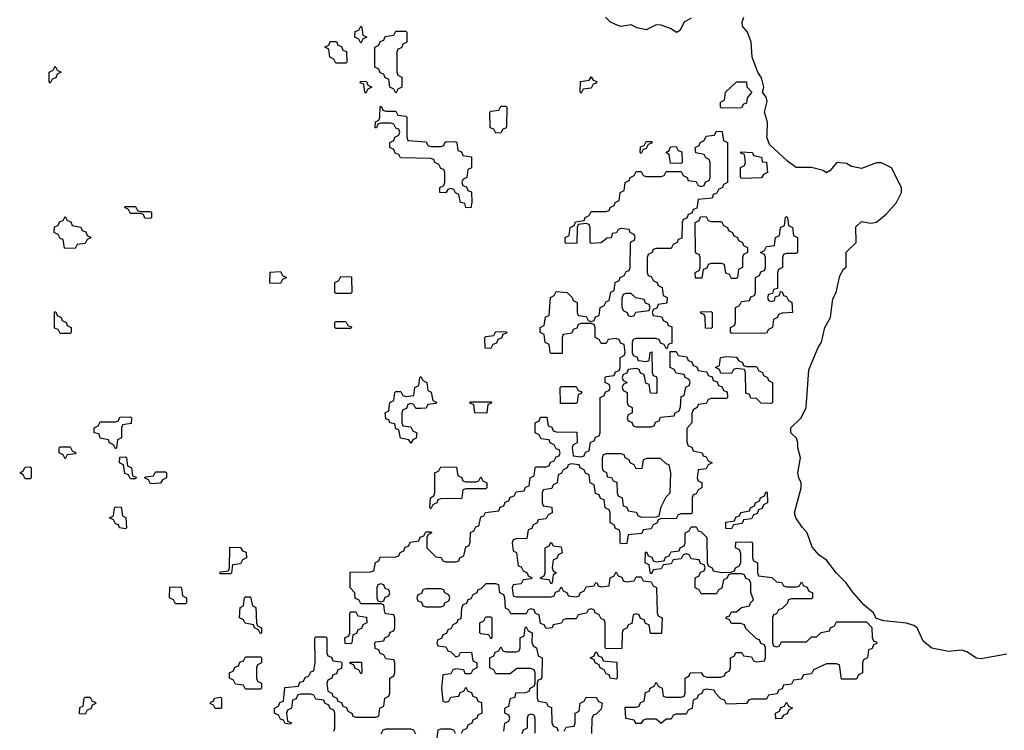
# Model space of a CAD drawing. Header units: inches. Extents: x 2777885 to 2884230, y 684484 to 829189.
# Tile 213 of 239: x 2864088 to 2868020, y 797621 to 800460. Entities that reach past the tile are written whole.
import ezdxf

# ---------------------------------------------------------------- set-up
doc = ezdxf.new("R2010")
doc.units = ezdxf.units.IN
doc.header["$MEASUREMENT"] = 0
doc.layers.add('C8769', color=7, linetype='Continuous')
doc.layers.add('C8860', color=7, linetype='Continuous')

msp = doc.modelspace()

# ---------------------------------------------------------------- linework, layer by layer
at = {"layer": 'C8769', "color": 6}
for points in [[(2865342, 797618), (2865346, 797630), (2865346, 797690), (2865342, 797702), (2865328, 797708), (2865322, 797722), (2865306, 797730), (2865302, 797742), (2865270, 797746), (2865262, 797762), (2865250, 797766), (2865210, 797766), (2865198, 797762), (2865192.7, 797747.3), (2865178, 797742), (2865174, 797710), (2865158, 797702), (2865154, 797690), (2865158, 797658), (2865172.7, 797652.7), (2865170, 797646), (2865148, 797648), (2865142, 797662), (2865130, 797666), (2865122, 797682), (2865106, 797690), (2865106, 797710), (2865122, 797718), (2865127.3, 797732.7), (2865142, 797738), (2865147.3, 797792.7), (2865202, 797798), (2865207.3, 797812.7), (2865222, 797818), (2865228, 797832), (2865242, 797838), (2865250, 797854), (2865262, 797858), (2865268, 797890), (2865266, 797990), (2865270, 797994), (2865310, 797994), (2865314, 797990), (2865314, 797930), (2865318, 797918), (2865332.7, 797912.7), (2865338, 797898), (2865370, 797894), (2865374, 797890), (2865372.7, 797867.3), (2865358, 797862), (2865352.7, 797847.3), (2865338, 797842), (2865334, 797830), (2865318, 797822), (2865314, 797810), (2865318, 797778), (2865334, 797770), (2865338, 797758), (2865354, 797750), (2865358, 797738), (2865372.7, 797732.7), (2865378, 797718), (2865392.7, 797712.7), (2865398, 797698), (2865414, 797690), (2865418, 797678), (2865430, 797674), (2865510, 797674), (2865522, 797678), (2865526, 797710), (2865542, 797718), (2865546, 797750), (2865562, 797758), (2865566, 797770), (2865566, 797830), (2865582, 797838), (2865586, 797850), (2865586, 797890), (2865582, 797902), (2865550, 797906), (2865542, 797922), (2865527.3, 797927.3), (2865522, 797942), (2865507.3, 797947.3), (2865506, 797970), (2865510, 797974), (2865542, 797978), (2865546, 797990), (2865562, 797998), (2865567.3, 798012.7), (2865582, 798018), (2865586, 798030), (2865586, 798070), (2865582, 798082), (2865550, 798086), (2865546, 798090), (2865542, 798122), (2865530, 798126), (2865450, 798126), (2865442, 798142), (2865427.3, 798147.3), (2865426, 798170), (2865408, 798190), (2865407.3, 798252.7), (2865490, 798254), (2865502, 798258), (2865508.4, 798291.6), (2865522, 798298), (2865527.3, 798312.7), (2865590, 798314), (2865602, 798318), (2865608, 798332), (2865622, 798338), (2865627.3, 798352.7), (2865642, 798358), (2865647.3, 798372.7), (2865682, 798378), (2865687.3, 798392.7), (2865702, 798398), (2865710, 798414), (2865730, 798414), (2865734, 798410), (2865718, 798402), (2865714, 798390), (2865714, 798350), (2865750, 798314), (2865771.6, 798311.6), (2865778, 798298), (2865790, 798294), (2865830, 798294), (2865842, 798298), (2865846, 798310), (2865862, 798318), (2865870, 798354), (2865882, 798358), (2865887.3, 798372.7), (2865888.4, 798411.6), (2865902, 798418), (2865910, 798434), (2865922, 798438), (2865930, 798474), (2865942, 798478), (2865948.4, 798491.6), (2866002, 798498), (2866007.3, 798512.7), (2866022, 798518), (2866027.3, 798532.7), (2866042, 798538), (2866047.3, 798552.7), (2866062, 798558), (2866070, 798574), (2866102, 798578), (2866107.3, 798592.7), (2866122, 798598), (2866126, 798630), (2866142, 798638), (2866146, 798670), (2866150, 798674), (2866190, 798674), (2866202, 798678), (2866208, 798692), (2866222, 798698), (2866230, 798714), (2866242, 798718), (2866246, 798730), (2866242, 798742), (2866230, 798746), (2866222, 798762), (2866206, 798770), (2866202, 798782), (2866170, 798786), (2866162, 798802), (2866146, 798810), (2866146, 798850), (2866162, 798858), (2866167.3, 798872.7), (2866192.7, 798872.7), (2866198, 798838), (2866212.7, 798832.7), (2866218, 798818), (2866230, 798814), (2866312.7, 798812.7), (2866314, 798770), (2866298, 798762), (2866294, 798750), (2866298, 798718), (2866330, 798714), (2866342, 798718), (2866347.3, 798732.7), (2866362, 798738), (2866367.3, 798772.7), (2866382, 798778), (2866387.3, 798792.7), (2866402, 798798), (2866406, 798810), (2866406, 798950), (2866422, 798958), (2866427.3, 798972.7), (2866442, 798978), (2866446, 798990), (2866442, 799002), (2866426, 799010), (2866426, 799030), (2866430, 799034), (2866462, 799038), (2866467.3, 799052.7), (2866482, 799058), (2866486, 799070), (2866486, 799110), (2866502, 799118), (2866506, 799130), (2866502, 799162), (2866487.3, 799167.3), (2866482, 799182), (2866470, 799186), (2866438, 799182), (2866430, 799166), (2866410, 799166), (2866402, 799182), (2866386, 799190), (2866386, 799230), (2866382, 799242), (2866370, 799246), (2866330, 799246), (2866318, 799242), (2866312.7, 799227.3), (2866298, 799222), (2866292.7, 799207.3), (2866258, 799202), (2866254, 799190), (2866254, 799126), (2866210, 799126), (2866206, 799130), (2866202, 799162), (2866186, 799170), (2866182, 799202), (2866166, 799210), (2866166, 799230), (2866182, 799238), (2866187.3, 799272.7), (2866202, 799278), (2866208, 799350), (2866222, 799358), (2866230, 799374), (2866274, 799370), (2866294, 799350), (2866298, 799338), (2866314, 799330), (2866314, 799290), (2866318, 799278), (2866350, 799274), (2866358, 799258), (2866370, 799254), (2866382, 799258), (2866387.3, 799272.7), (2866402, 799278), (2866406, 799310), (2866422, 799318), (2866430, 799334), (2866442, 799338), (2866448.4, 799371.6), (2866462, 799378), (2866466, 799410), (2866482, 799418), (2866486, 799430), (2866502, 799438), (2866510, 799454), (2866522, 799458), (2866526, 799470), (2866527.3, 799567.3), (2866530, 799574), (2866542, 799578), (2866546, 799590), (2866542, 799602), (2866526, 799610), (2866522, 799622), (2866490, 799626), (2866478, 799622), (2866471.6, 799608.4), (2866454, 799606), (2866450, 799588), (2866432.7, 799587.3), (2866410, 799568), (2866370, 799566), (2866366, 799570), (2866366, 799630), (2866362, 799642), (2866350, 799646), (2866318, 799642), (2866314, 799630), (2866312.7, 799567.3), (2866270, 799566), (2866266, 799570), (2866266, 799590), (2866282, 799598), (2866286, 799630), (2866302, 799638), (2866307.3, 799652.7), (2866342, 799658), (2866346, 799670), (2866362, 799678), (2866370, 799694), (2866430, 799694), (2866442, 799698), (2866446, 799710), (2866462, 799718), (2866466, 799730), (2866482, 799738), (2866486, 799770), (2866502, 799778), (2866506, 799810), (2866522, 799818), (2866526, 799830), (2866542, 799838), (2866550, 799854), (2866570, 799854), (2866578, 799838), (2866590, 799834), (2866650, 799834), (2866662, 799838), (2866670, 799854), (2866730, 799854), (2866738, 799838), (2866754, 799830), (2866758, 799818), (2866790, 799814), (2866798, 799798), (2866810, 799794), (2866822, 799798), (2866827.3, 799812.7), (2866842, 799818), (2866846, 799830), (2866846, 799890), (2866842, 799902), (2866828, 799908), (2866822, 799922), (2866788, 799928), (2866786, 799950), (2866802, 799958), (2866806, 799970), (2866822, 799978), (2866830, 799994), (2866862, 799998), (2866863, 800000)], [(2865634, 800000), (2865634, 799990), (2865638, 799978), (2865711.6, 799971.6), (2865718, 799958), (2865730, 799954), (2865770, 799954), (2865782, 799958), (2865786, 799970), (2865792.7, 799972.7), (2865830, 799972), (2865834, 799970), (2865838, 799938), (2865852.7, 799932.7), (2865858, 799918), (2865892.7, 799912.7), (2865891.6, 799868.4), (2865878, 799862), (2865874, 799830), (2865858, 799822), (2865854, 799810), (2865858, 799798), (2865872.7, 799792.7), (2865878, 799778), (2865891.6, 799771.6), (2865894, 799730), (2865890, 799708), (2865869.1, 799709.1), (2865866, 799726), (2865848, 799730), (2865842, 799762), (2865828, 799768), (2865822, 799782), (2865810, 799786), (2865798, 799782), (2865790, 799768), (2865766, 799770), (2865766, 799790), (2865782, 799798), (2865786, 799810), (2865786, 799850), (2865782, 799862), (2865770, 799866), (2865762, 799882), (2865746, 799890), (2865742, 799902), (2865730, 799906), (2865608.4, 799908.4), (2865602, 799922), (2865587.3, 799927.3), (2865582, 799942), (2865566, 799950), (2865566, 799970), (2865582, 799978), (2865586, 799990), (2865602, 799998), (2865602.7, 800000)], [(2866894.6, 800000), (2866898, 799978), (2866914, 799970), (2866914, 799810), (2866898, 799802), (2866894, 799790), (2866878, 799782), (2866870, 799766), (2866858, 799762), (2866852.7, 799747.3), (2866798, 799742), (2866792.7, 799707.3), (2866778, 799702), (2866772.7, 799687.3), (2866758, 799682), (2866752.7, 799667.3), (2866738, 799662), (2866734, 799650), (2866732.7, 799587.3), (2866718, 799582), (2866714, 799570), (2866698, 799562), (2866690, 799546), (2866630, 799546), (2866618, 799542), (2866614, 799530), (2866598, 799522), (2866594, 799510), (2866594, 799450), (2866598, 799438), (2866610, 799434), (2866618, 799418), (2866634, 799410), (2866638, 799398), (2866654, 799390), (2866658, 799358), (2866674, 799350), (2866672, 799328), (2866638, 799322), (2866632.7, 799307.3), (2866618, 799302), (2866614, 799290), (2866618, 799278), (2866652.7, 799272.7), (2866658, 799258), (2866674, 799250), (2866678, 799238), (2866692.7, 799232.7), (2866692, 799168), (2866678, 799162), (2866674, 799146), (2866670, 799146), (2866662, 799162), (2866647.3, 799167.3), (2866642, 799182), (2866630, 799186), (2866550, 799186), (2866538, 799182), (2866534, 799170), (2866534, 799130), (2866538, 799118), (2866552.7, 799112.7), (2866558, 799098), (2866590, 799094), (2866602, 799098), (2866606, 799130), (2866612.7, 799132.7), (2866614, 799050), (2866618, 799038), (2866630, 799034), (2866632.7, 799027.3), (2866632, 798970), (2866630, 798966), (2866607.3, 798967.3), (2866602, 799002), (2866588.4, 799008.4), (2866582, 799042), (2866567.3, 799047.3), (2866562, 799062), (2866550, 799066), (2866518, 799062), (2866512.7, 799047.3), (2866498, 799042), (2866494, 799030), (2866498, 799018), (2866514, 799010), (2866498, 799002), (2866494, 798990), (2866498, 798978), (2866514, 798970), (2866514, 798930), (2866518, 798918), (2866534, 798910), (2866534, 798890), (2866518, 798882), (2866514, 798870), (2866518, 798858), (2866532.7, 798852.7), (2866538, 798838), (2866550, 798834), (2866610, 798834), (2866622, 798838), (2866627.3, 798852.7), (2866642, 798858), (2866647.3, 798872.7), (2866702, 798878), (2866706, 798890), (2866722, 798898), (2866727.3, 798912.7), (2866730, 798954), (2866742, 798958), (2866748.4, 798991.6), (2866762, 798998), (2866766, 799010), (2866762, 799022), (2866746, 799030), (2866742, 799042), (2866710, 799048), (2866702, 799062), (2866686, 799070), (2866686, 799134), (2866710, 799134), (2866718, 799118), (2866752.7, 799112.7), (2866758, 799098), (2866772.7, 799092.7), (2866778, 799078), (2866792.7, 799072.7), (2866798, 799058), (2866832.7, 799052.7), (2866838, 799038), (2866852.7, 799032.7), (2866858, 799018), (2866872.7, 799012.7), (2866878, 798998), (2866892.7, 798992.7), (2866898, 798978), (2866912.7, 798972.7), (2866914, 798950), (2866910, 798946), (2866850, 798946), (2866838, 798942), (2866830, 798926), (2866798, 798922), (2866794, 798910), (2866778, 798902), (2866772.7, 798887.3), (2866772, 798850), (2866752.7, 798827.3), (2866752.7, 798772.7), (2866758, 798758), (2866772, 798752), (2866778, 798738), (2866814, 798730), (2866818, 798718), (2866830, 798714), (2866838, 798698), (2866854, 798690), (2866838, 798682), (2866830, 798666), (2866798, 798662), (2866794, 798630), (2866798, 798618), (2866811.6, 798611.6), (2866812, 798590), (2866798, 798582), (2866790, 798566), (2866778, 798562), (2866774, 798550), (2866774, 798490), (2866770, 798486), (2866730, 798486), (2866718, 798482), (2866710, 798466), (2866652.7, 798467.3), (2866638, 798462), (2866634, 798450), (2866618, 798442), (2866610, 798426), (2866578, 798422), (2866572.7, 798407.3), (2866518, 798402), (2866512.7, 798367.3), (2866490, 798366), (2866486, 798370), (2866486, 798410), (2866482, 798422), (2866467.3, 798427.3), (2866462, 798442), (2866446, 798450), (2866446, 798490), (2866442, 798502), (2866426, 798510), (2866422, 798542), (2866407.3, 798547.3), (2866402, 798562), (2866387.3, 798567.3), (2866382, 798602), (2866366, 798610), (2866362, 798642), (2866348, 798648), (2866342, 798662), (2866326, 798670), (2866322, 798682), (2866290, 798686), (2866278, 798682), (2866274, 798670), (2866258, 798662), (2866252, 798648), (2866238, 798642), (2866234, 798610), (2866218, 798602), (2866212.7, 798587.3), (2866178, 798582), (2866174, 798570), (2866174, 798530), (2866178, 798518), (2866212.7, 798512.7), (2866214, 798490), (2866198, 798482), (2866190, 798466), (2866158, 798462), (2866154, 798450), (2866138, 798442), (2866132.7, 798427.3), (2866118, 798422), (2866112.7, 798387.3), (2866070, 798386), (2866058, 798382), (2866054, 798370), (2866058, 798338), (2866071.6, 798331.6), (2866078, 798278), (2866090, 798274), (2866098, 798258), (2866114, 798250), (2866118, 798238), (2866134, 798230), (2866130, 798226), (2866098, 798222), (2866090, 798206), (2866058, 798202), (2866054, 798190), (2866058, 798158), (2866070, 798154), (2866210, 798154), (2866222, 798158), (2866227.3, 798172.7), (2866242, 798178), (2866250, 798194), (2866258, 798178), (2866274, 798170), (2866278, 798158), (2866310, 798154), (2866322, 798158), (2866326, 798170), (2866342, 798178), (2866350, 798194), (2866382, 798198), (2866388.4, 798211.6), (2866394, 798210), (2866398, 798198), (2866410, 798194), (2866442, 798198), (2866446, 798230), (2866462, 798238), (2866470, 798254), (2866478, 798238), (2866492.7, 798232.7), (2866498, 798218), (2866510, 798214), (2866542, 798218), (2866550, 798234), (2866570, 798234), (2866578, 798218), (2866610, 798214), (2866618, 798198), (2866631.6, 798191.6), (2866634, 798090), (2866638, 798078), (2866654, 798070), (2866651.6, 798008.4), (2866607.3, 798007.3), (2866602, 798042), (2866587.3, 798047.3), (2866582, 798062), (2866567.3, 798067.3), (2866562, 798082), (2866550, 798086), (2866538, 798082), (2866532.7, 798047.3), (2866518, 798042), (2866514, 798030), (2866498, 798022), (2866494, 798010), (2866492.7, 797947.3), (2866430, 797946), (2866426, 797950), (2866426, 798050), (2866422, 798062), (2866410, 798066), (2866402, 798082), (2866386, 798090), (2866382, 798102), (2866370, 798106), (2866358, 798102), (2866351.6, 798088.4), (2866318, 798082), (2866310, 798066), (2866270, 798066), (2866258, 798062), (2866251.6, 798048.4), (2866218, 798042), (2866214, 798030), (2866190, 798028), (2866182, 798042), (2866167.3, 798047.3), (2866162, 798082), (2866147.3, 798087.3), (2866142, 798102), (2866130, 798106), (2866118, 798102), (2866110, 798086), (2866050, 798086), (2866042, 798102), (2866028.4, 798108.4), (2866026, 798150), (2866022, 798162), (2866006, 798170), (2866002, 798202), (2865990, 798206), (2865950, 798206), (2865930, 798186), (2865918, 798182), (2865914, 798170), (2865898, 798162), (2865890, 798146), (2865878, 798142), (2865872, 798128), (2865858, 798122), (2865852.7, 798107.3), (2865850, 798066), (2865838, 798062), (2865834, 798050), (2865818, 798042), (2865810, 798026), (2865798, 798022), (2865792.7, 798007.3), (2865778, 798002), (2865772.7, 797987.3), (2865758, 797982), (2865754, 797970), (2865758, 797958), (2865790, 797954), (2865798, 797938), (2865810, 797934), (2865830, 797914), (2865842, 797918), (2865848.4, 797931.6), (2865892.7, 797932.7), (2865898, 797898), (2865914, 797890), (2865914, 797870), (2865898, 797862), (2865890, 797846), (2865867.3, 797847.3), (2865862, 797862), (2865830, 797866), (2865818, 797862), (2865810, 797846), (2865778, 797842), (2865772, 797790), (2865778, 797738), (2865790, 797734), (2865802, 797738), (2865810, 797754), (2865842, 797758), (2865847.3, 797772.7), (2865862, 797778), (2865870, 797794), (2865878, 797778), (2865892.7, 797772.7), (2865898, 797758), (2865912.7, 797752.7), (2865918, 797738), (2865932.7, 797732.7), (2865934, 797690), (2865918, 797682), (2865914, 797670), (2865898, 797662), (2865894, 797650), (2865878, 797642), (2865872.7, 797627.3), (2865858, 797622), (2865851.6, 797608.4)], [(2868030, 797925.2), (2867926.3, 797906.3), (2867909.4, 797909.4), (2867870, 797935.1), (2867850, 797941.2), (2867796.5, 797936.5), (2867730, 797949.2), (2867696.6, 797976.6), (2867672.3, 798030), (2867659.1, 798039.1), (2867630, 798049.3), (2867538.6, 798058.6), (2867508, 798068), (2867498, 798090), (2867460.9, 798120.9), (2867413.6, 798173.6), (2867389, 798210), (2867349.4, 798249.4), (2867310, 798301.2), (2867280.7, 798320.7), (2867252.9, 798352.9), (2867232.7, 798410), (2867212.3, 798432.3), (2867188, 798470), (2867182, 798490), (2867209, 798590), (2867208.7, 798610), (2867199, 798630), (2867196, 798650), (2867206.6, 798710), (2867196, 798750), (2867196, 798770), (2867190, 798788), (2867168, 798810), (2867168, 798830), (2867208.7, 798870), (2867229, 798910), (2867239.5, 799060.5), (2867276, 799150), (2867290, 799172), (2867303.7, 799230), (2867325.6, 799270), (2867334.8, 799345.2), (2867349, 799370), (2867362.7, 799437.3), (2867377.2, 799462.8), (2867388.7, 799471.3), (2867388.9, 799531.1), (2867428.7, 799570), (2867427.3, 799632.7), (2867450, 799654), (2867487.1, 799647.1), (2867510, 799650.8), (2867550, 799684.9), (2867589.5, 799730), (2867609.4, 799770), (2867609.3, 799790), (2867570, 799868.7), (2867530, 799888.7), (2867510, 799888.7), (2867450, 799866), (2867410, 799873.2), (2867390, 799885.2), (2867351, 799889), (2867323.6, 799856.4), (2867310, 799848), (2867297.2, 799857.2), (2867250, 799869.2), (2867189.1, 799869.1), (2867154.2, 799894.2), (2867082, 799962), (2867072, 799990), (2867072.4, 800000)], [(2866022, 797618), (2866026, 797650), (2866042, 797658), (2866046, 797670), (2866042, 797682), (2866026, 797690), (2866026, 797710), (2866042, 797718), (2866048, 797750), (2866066, 797754), (2866069, 797771), (2866107.3, 797772.7), (2866122, 797778), (2866126, 797790), (2866142, 797798), (2866146, 797810), (2866146, 797850), (2866142, 797862), (2866127.3, 797867.3), (2866090, 797868), (2866072.7, 797867.3), (2866047.3, 797847.3), (2865990, 797846), (2865982, 797862), (2865966, 797870), (2865966, 797910), (2865982, 797918), (2865987.3, 797932.7), (2866002, 797938), (2866010, 797954), (2866018, 797938), (2866030, 797934), (2866070, 797934), (2866082, 797938), (2866086, 797950), (2866086, 797990), (2866102, 797998), (2866106, 798030), (2866110, 798034), (2866118, 798018), (2866134, 798010), (2866132.7, 797972.7), (2866138, 797958), (2866152, 797950), (2866158, 797918), (2866174, 797910), (2866172.7, 797832.7), (2866170, 797826), (2866158, 797822), (2866154, 797810), (2866154, 797750), (2866158, 797738), (2866190, 797732), (2866198, 797718), (2866211.6, 797711.6), (2866212.7, 797652.7), (2866218, 797638), (2866232.7, 797632.7), (2866238, 797618)], [(2866262, 797618), (2866270, 797634), (2866302, 797638), (2866306, 797650), (2866306, 797690), (2866322, 797698), (2866326, 797730), (2866342, 797738), (2866350, 797754), (2866391.6, 797751.6), (2866398, 797738), (2866414, 797730), (2866410, 797706), (2866390, 797686), (2866378, 797682), (2866372.7, 797667.3), (2866372, 797608)], [(2866146, 797610), (2866146, 797670), (2866142, 797682), (2866130, 797686), (2866118, 797682), (2866114, 797670), (2866114, 797630), (2866098, 797622), (2866092.7, 797607.3)], [(2865670, 797606), (2865662, 797622), (2865650, 797626), (2865550, 797626), (2865538, 797622), (2865530, 797606)], [(2865828.4, 797608.4), (2865822, 797622), (2865810, 797626), (2865770, 797626), (2865758, 797622), (2865754, 797590)]]:
    msp.add_lwpolyline(points, dxfattribs=at)
for points in [[(2866570, 799926), (2866566, 799930), (2866567.3, 799952.7), (2866582, 799958), (2866590, 799974), (2866612.7, 799972.7), (2866612.7, 799967.3), (2866598, 799962), (2866590, 799946), (2866578, 799942)], [(2866730, 799886), (2866687.3, 799887.3), (2866682, 799922), (2866668, 799930), (2866682, 799938), (2866687.3, 799952.7), (2866710, 799954), (2866718, 799938), (2866732.7, 799932.7), (2866734, 799890)], [(2866970, 799826), (2866966, 799830), (2866966, 799870), (2866982, 799878), (2866986, 799890), (2866982, 799922), (2866967.3, 799927.3), (2866967.3, 799932.7), (2867014, 799930), (2867018, 799918), (2867050.7, 799910.7), (2867052.7, 799892.7), (2867070.8, 799890.8), (2867074, 799850), (2867058, 799842), (2867050, 799828)], [(2864570, 799694), (2864610, 799694), (2864614, 799690), (2864614, 799670), (2864610, 799666), (2864587.3, 799667.3), (2864582, 799682), (2864570, 799686), (2864530, 799686), (2864522, 799702), (2864506, 799710), (2864510, 799714), (2864550, 799714), (2864558, 799698)], [(2864310, 799546), (2864267.3, 799547.3), (2864262, 799582), (2864250, 799586), (2864242, 799602), (2864226, 799610), (2864227.3, 799632.7), (2864242, 799638), (2864247.3, 799652.7), (2864262, 799658), (2864270, 799674), (2864278, 799658), (2864292.7, 799652.7), (2864298, 799638), (2864331.6, 799631.6), (2864338, 799618), (2864352.7, 799612.7), (2864358, 799598), (2864374, 799590), (2864358, 799582), (2864350, 799566), (2864318, 799562)], [(2866850, 799654), (2866890, 799654), (2866898, 799638), (2866914, 799630), (2866918, 799618), (2866934, 799610), (2866938, 799598), (2866954, 799590), (2866958, 799578), (2866974, 799570), (2866978, 799558), (2866994, 799550), (2866994, 799530), (2866978, 799522), (2866974, 799510), (2866974, 799470), (2866958, 799462), (2866954, 799430), (2866950, 799426), (2866930, 799426), (2866922, 799442), (2866907.3, 799447.3), (2866902, 799482), (2866890, 799486), (2866850, 799486), (2866838, 799482), (2866832.7, 799467.3), (2866818, 799462), (2866812.7, 799427.3), (2866787.3, 799427.3), (2866786, 799450), (2866802, 799458), (2866806, 799470), (2866806, 799510), (2866802, 799522), (2866790, 799526), (2866787.3, 799532.7), (2866786, 799650), (2866802, 799658), (2866807.3, 799672.7), (2866830, 799674), (2866838, 799658)], [(2867090, 799334), (2867102, 799338), (2867106, 799354), (2867122, 799358), (2867126, 799374), (2867132.7, 799372.7), (2867138, 799358), (2867150, 799354), (2867158, 799338), (2867171.3, 799331.3), (2867174, 799290), (2867132.7, 799287.3), (2867118, 799282), (2867114, 799270), (2867098, 799262), (2867094, 799230), (2867078, 799222), (2867070, 799208), (2866930, 799206), (2866926, 799210), (2866926, 799230), (2866942, 799238), (2866946, 799250), (2866946, 799310), (2866962, 799318), (2866970, 799334), (2867002, 799338), (2867007.3, 799352.7), (2867022, 799358), (2867026, 799370), (2867026, 799430), (2867042, 799438), (2867047.3, 799452.7), (2867062, 799458), (2867066, 799470), (2867066, 799510), (2867062, 799522), (2867046, 799530), (2867062, 799538), (2867070, 799554), (2867102, 799558), (2867106, 799590), (2867122, 799598), (2867126, 799630), (2867142, 799638), (2867146, 799670), (2867150, 799674), (2867154, 799670), (2867158, 799638), (2867174, 799630), (2867178, 799598), (2867194, 799590), (2867194, 799530), (2867190, 799526), (2867150, 799526), (2867138, 799522), (2867134, 799510), (2867134, 799470), (2867118, 799462), (2867114, 799450), (2867114, 799386), (2867098, 799382), (2867094, 799366), (2867078, 799362), (2867074, 799350), (2867078, 799338)], [(2865130, 799406), (2865087.3, 799407.3), (2865088.9, 799451.1), (2865130, 799454), (2865138, 799438), (2865154, 799430), (2865138, 799422)], [(2865350, 799366), (2865346, 799370), (2865346, 799410), (2865362, 799418), (2865370, 799434), (2865412.7, 799432.7), (2865414, 799370), (2865410, 799366)], [(2866530, 799366), (2866510, 799366), (2866498, 799362), (2866492.7, 799347.3), (2866492.7, 799312.7), (2866498, 799298), (2866514, 799290), (2866518, 799278), (2866530, 799274), (2866542, 799278), (2866548.4, 799291.6), (2866602, 799298), (2866606, 799310), (2866602, 799322), (2866587.3, 799327.3), (2866582, 799342), (2866548.4, 799348.4)], [(2864250, 799206), (2864242, 799222), (2864227.3, 799227.3), (2864227.3, 799292.7), (2864232.7, 799292.7), (2864238, 799278), (2864254, 799270), (2864258, 799258), (2864274, 799250), (2864278, 799238), (2864294, 799230), (2864294, 799210), (2864290, 799206)], [(2866850, 799226), (2866827.3, 799227.3), (2866826, 799270), (2866822, 799282), (2866810, 799286), (2866807.3, 799292.7), (2866850, 799294), (2866854, 799290), (2866854, 799230)], [(2865350, 799226), (2865346, 799230), (2865346, 799250), (2865350, 799254), (2865390, 799254), (2865398, 799238), (2865412.7, 799232.7), (2865410, 799226)], [(2865970, 799146), (2865947.3, 799147.3), (2865946, 799190), (2865950, 799194), (2865982, 799198), (2865990, 799214), (2866032.7, 799212.7), (2866032.7, 799207.3), (2866018, 799202), (2866012.7, 799187.3), (2865998, 799182), (2865992.7, 799167.3), (2865978, 799162)], [(2866990, 799074), (2867030, 799074), (2867038, 799058), (2867054, 799050), (2867058, 799038), (2867074, 799030), (2867078, 799018), (2867094, 799010), (2867094, 798930), (2867090, 798926), (2867048.4, 798928.4), (2867030, 798946), (2867008.4, 798948.4), (2867002, 798962), (2866987.3, 798967.3), (2866986, 799050), (2866982, 799062), (2866950, 799066), (2866938, 799062), (2866930, 799046), (2866887.3, 799047.3), (2866882, 799062), (2866866, 799070), (2866882, 799078), (2866886, 799110), (2866910, 799114), (2866950, 799112), (2866958, 799098), (2866974, 799090), (2866978, 799078)], [(2865670, 798906), (2865662, 798922), (2865650, 798926), (2865638, 798922), (2865632.7, 798907.3), (2865618, 798902), (2865614, 798890), (2865614, 798850), (2865618, 798838), (2865650, 798834), (2865658, 798818), (2865674, 798810), (2865671.6, 798788.4), (2865658, 798782), (2865650, 798768), (2865642, 798782), (2865608.7, 798788.7), (2865602, 798822), (2865590, 798826), (2865586, 798846), (2865566, 798850), (2865562, 798862), (2865550, 798866), (2865548, 798890), (2865562, 798898), (2865566, 798930), (2865582, 798938), (2865586, 798970), (2865590, 798974), (2865610, 798974), (2865618, 798958), (2865630, 798954), (2865662, 798958), (2865666, 798990), (2865682, 798998), (2865686, 799030), (2865690, 799034), (2865698, 799018), (2865714, 799010), (2865718, 798978), (2865731.6, 798971.6), (2865738, 798938), (2865754, 798930), (2865750, 798926), (2865718, 798922), (2865711.6, 798908.4), (2865690, 798906)], [(2866310, 798926), (2866247.3, 798927.3), (2866246, 798990), (2866250, 798994), (2866310, 798994), (2866318, 798978), (2866332.7, 798972.7), (2866330, 798966), (2866318, 798962), (2866314, 798930)], [(2865950, 798888), (2865906, 798890), (2865902, 798922), (2865887.3, 798927.3), (2865887.3, 798932.7), (2865972.7, 798932.7), (2865970, 798926), (2865958, 798922), (2865954, 798890)], [(2864470, 798746), (2864462, 798762), (2864446, 798770), (2864442, 798782), (2864410, 798788), (2864406, 798806), (2864386, 798810), (2864386, 798830), (2864402, 798838), (2864410, 798854), (2864470, 798854), (2864482, 798858), (2864488.4, 798871.6), (2864530, 798874), (2864534, 798870), (2864532.7, 798847.3), (2864498, 798842), (2864494, 798830), (2864494, 798790), (2864478, 798782), (2864474, 798750)], [(2864270, 798706), (2864262, 798722), (2864246, 798730), (2864246, 798750), (2864250, 798754), (2864290, 798754), (2864298, 798738), (2864314, 798730), (2864310, 798726), (2864278, 798722)], [(2864530, 798626), (2864522, 798642), (2864507.3, 798647.3), (2864502, 798682), (2864486, 798690), (2864487.3, 798712.7), (2864510, 798714), (2864514, 798710), (2864518, 798678), (2864534, 798670), (2864538, 798638), (2864552.7, 798632.7), (2864550, 798626)], [(2866490, 798726), (2866430, 798726), (2866418, 798722), (2866414, 798710), (2866414, 798670), (2866418, 798658), (2866431.6, 798651.6), (2866434, 798634), (2866451.6, 798631.6), (2866458, 798618), (2866472.7, 798612.7), (2866474, 798570), (2866478, 798558), (2866494, 798550), (2866498, 798518), (2866512.7, 798512.7), (2866518, 798498), (2866550, 798492), (2866558, 798478), (2866572.7, 798472.7), (2866630, 798474), (2866642, 798478), (2866650, 798514), (2866670, 798554), (2866686, 798570), (2866688, 798650), (2866682, 798682), (2866670, 798686), (2866647.3, 798707.3), (2866592.7, 798707.3), (2866578, 798702), (2866572.7, 798667.3), (2866550, 798666), (2866542, 798682), (2866526, 798690), (2866522, 798702), (2866506, 798710), (2866502, 798722)], [(2864110, 798626), (2864102, 798642), (2864088, 798650), (2864102, 798658), (2864110, 798672), (2864130, 798674), (2864134, 798670), (2864134, 798630), (2864130, 798626)], [(2865870, 798614), (2865910, 798614), (2865922, 798618), (2865930, 798634), (2865938, 798618), (2865954, 798610), (2865954, 798590), (2865950, 798586), (2865870, 798586), (2865858, 798582), (2865854, 798550), (2865850, 798546), (2865772.7, 798547.3), (2865758, 798542), (2865754, 798530), (2865738, 798522), (2865730, 798506), (2865726, 798510), (2865728, 798550), (2865742, 798558), (2865746, 798570), (2865746, 798650), (2865762, 798658), (2865770, 798674), (2865832.7, 798672.7), (2865838, 798638), (2865852, 798632), (2865858, 798618)], [(2864610, 798606), (2864602, 798622), (2864586, 798630), (2864590, 798634), (2864622, 798638), (2864630, 798654), (2864670, 798654), (2864674, 798650), (2864674, 798630), (2864658, 798622), (2864650, 798608)], [(2866930, 798426), (2866907.3, 798427.3), (2866907.3, 798452.7), (2866942, 798458), (2866947.3, 798472.7), (2866962, 798478), (2866968.4, 798491.6), (2867002, 798498), (2867006, 798510), (2867022, 798518), (2867026, 798530), (2867042, 798538), (2867046, 798550), (2867062, 798558), (2867067.3, 798572.7), (2867072.7, 798572.7), (2867074, 798530), (2867058, 798522), (2867052.7, 798507.3), (2867038, 798502), (2867032.7, 798487.3), (2867018, 798482), (2867010, 798466), (2866978, 798462), (2866972.7, 798447.3), (2866938, 798442)], [(2864510, 798426), (2864486, 798430), (2864482, 798442), (2864470, 798446), (2864462, 798462), (2864446, 798470), (2864462, 798478), (2864466, 798510), (2864470, 798514), (2864492.7, 798512.7), (2864498, 798478), (2864511.6, 798471.6), (2864514, 798430)], [(2866890, 798252), (2866927.3, 798252.7), (2866942, 798258), (2866946, 798270), (2866962, 798278), (2866967.3, 798292.7), (2866967.3, 798327.3), (2866962, 798342), (2866946, 798350), (2866947.3, 798372.7), (2867010, 798374), (2867014, 798370), (2867014, 798310), (2867018, 798298), (2867034, 798290), (2867034, 798250), (2867038, 798238), (2867091.6, 798231.6), (2867110, 798214), (2867131.6, 798211.6), (2867138, 798198), (2867150, 798194), (2867190, 798194), (2867202, 798198), (2867210, 798214), (2867218, 798198), (2867232.7, 798192.7), (2867238, 798178), (2867254, 798170), (2867254, 798150), (2867250, 798146), (2867170, 798146), (2867158, 798142), (2867152.7, 798127.3), (2867132.7, 798107.3), (2867118, 798102), (2867110, 798086), (2867098, 798082), (2867094, 798070), (2867094, 797970), (2867098, 797958), (2867110, 797954), (2867122, 797958), (2867130, 797974), (2867230, 797974), (2867250, 797994), (2867270, 797994), (2867288.4, 798011.6), (2867322, 798018), (2867326, 798030), (2867342, 798038), (2867350, 798054), (2867470, 798054), (2867491.3, 798031.3), (2867492, 797992), (2867498, 797978), (2867510, 797974), (2867511.6, 797968.4), (2867498, 797962), (2867492.7, 797947.3), (2867478, 797942), (2867474, 797910), (2867458, 797902), (2867454, 797890), (2867454, 797850), (2867438, 797842), (2867430, 797826), (2867370, 797826), (2867362, 797882), (2867350, 797886), (2867310, 797886), (2867258, 797862), (2867250, 797846), (2867218, 797842), (2867210, 797826), (2867178, 797822), (2867170, 797806), (2867138, 797802), (2867132.7, 797787.3), (2867118, 797782), (2867112.7, 797767.3), (2867078, 797762), (2867070, 797746), (2867010, 797746), (2866998, 797742), (2866990, 797728), (2866910, 797726), (2866902, 797742), (2866887.3, 797747.3), (2866866, 797770), (2866862, 797782), (2866830, 797786), (2866818, 797782), (2866812, 797768), (2866798, 797762), (2866794, 797750), (2866778, 797742), (2866774, 797710), (2866758, 797702), (2866750, 797686), (2866710, 797686), (2866698, 797682), (2866690, 797666), (2866670, 797666), (2866650, 797648), (2866630, 797666), (2866590, 797666), (2866578, 797662), (2866570, 797648), (2866550, 797648), (2866542, 797662), (2866508.7, 797668.7), (2866506, 797714), (2866550, 797714), (2866562, 797718), (2866567.3, 797732.7), (2866582, 797738), (2866587.3, 797772.7), (2866602, 797778), (2866606, 797790), (2866622, 797798), (2866630, 797814), (2866638, 797798), (2866654, 797790), (2866658, 797758), (2866670, 797754), (2866730, 797754), (2866742, 797758), (2866746, 797770), (2866746, 797830), (2866762, 797838), (2866766, 797850), (2866810, 797852), (2866818, 797838), (2866832.7, 797832.7), (2866887.3, 797832.7), (2866902, 797838), (2866906, 797850), (2866922, 797858), (2866926, 797870), (2866926, 797910), (2866942, 797918), (2866948.4, 797931.6), (2866971.6, 797931.6), (2866978, 797918), (2867010, 797914), (2867018, 797898), (2867030, 797894), (2867062, 797898), (2867066, 797910), (2867066, 797950), (2867062, 797962), (2867047.3, 797967.3), (2867042, 797982), (2867030, 797986), (2866988, 798028), (2866982, 798042), (2866967.3, 798047.3), (2866930, 798048), (2866922, 798062), (2866908.4, 798068.4), (2866910, 798074), (2866922, 798078), (2866930, 798094), (2866950, 798094), (2866970, 798112), (2867002, 798118), (2867006, 798130), (2867018, 798142), (2867008.4, 798171.6), (2867007.3, 798207.3), (2867002, 798222), (2866988, 798228), (2866982, 798242), (2866970, 798246), (2866930, 798246), (2866918, 798242), (2866912, 798228), (2866898, 798222), (2866891.3, 798188.7), (2866878, 798182), (2866870, 798166), (2866810, 798166), (2866802, 798182), (2866786, 798190), (2866786, 798230), (2866802, 798238), (2866807.3, 798252.7), (2866822, 798258), (2866826, 798270), (2866822, 798282), (2866807.3, 798287.3), (2866802, 798302), (2866770, 798306), (2866762, 798322), (2866750, 798326), (2866738, 798322), (2866730, 798306), (2866698, 798302), (2866690, 798286), (2866658, 798282), (2866650, 798266), (2866618, 798262), (2866612.7, 798247.3), (2866607.3, 798247.3), (2866602, 798282), (2866586, 798290), (2866587.3, 798332.7), (2866592.7, 798332.7), (2866598, 798318), (2866612.7, 798312.7), (2866618, 798298), (2866630, 798294), (2866662, 798298), (2866667.3, 798312.7), (2866682, 798318), (2866690, 798334), (2866722, 798338), (2866726, 798350), (2866742, 798358), (2866746, 798370), (2866746, 798410), (2866762, 798418), (2866770, 798434), (2866790, 798434), (2866798, 798418), (2866810, 798414), (2866831.6, 798391.6), (2866834, 798290), (2866838, 798278), (2866854, 798270), (2866858, 798258)], [(2866210, 798206), (2866202, 798222), (2866170, 798226), (2866166, 798230), (2866182, 798238), (2866186, 798250), (2866186, 798350), (2866202, 798358), (2866210, 798372), (2866218, 798358), (2866250, 798354), (2866254, 798330), (2866238, 798322), (2866232.7, 798307.3), (2866218, 798302), (2866214, 798270), (2866218, 798258), (2866232, 798250), (2866218, 798242), (2866214, 798210)], [(2864890, 798246), (2864886, 798250), (2864890, 798254), (2864922, 798258), (2864926, 798270), (2864927.3, 798352.7), (2864970, 798352), (2864978, 798338), (2864992.7, 798332.7), (2864994, 798310), (2864978, 798302), (2864970, 798286), (2864938, 798282), (2864934, 798250), (2864930, 798246)], [(2865530, 798206), (2865518, 798202), (2865514, 798190), (2865514, 798150), (2865518, 798138), (2865530, 798134), (2865542, 798138), (2865547.3, 798152.7), (2865562, 798158), (2865566, 798170), (2865562, 798182), (2865547.3, 798187.3), (2865542, 798202)], [(2864710, 798126), (2864702, 798142), (2864686, 798150), (2864687.3, 798192.7), (2864730, 798194), (2864734, 798190), (2864738, 798158), (2864754, 798150), (2864754, 798130), (2864750, 798126)], [(2865770, 798186), (2865710, 798186), (2865698, 798182), (2865692.7, 798167.3), (2865678, 798162), (2865674, 798150), (2865678, 798138), (2865692.7, 798132.7), (2865698, 798118), (2865710, 798114), (2865770, 798114), (2865782, 798118), (2865786, 798130), (2865802, 798138), (2865806, 798150), (2865802, 798162), (2865786, 798170), (2865782, 798182)], [(2865050, 798006), (2865042, 798022), (2865026, 798030), (2865022, 798042), (2864988.4, 798048.4), (2864982, 798062), (2864966, 798070), (2864968.4, 798111.6), (2864982, 798118), (2864986, 798150), (2864990, 798154), (2865010, 798154), (2865018, 798118), (2865031.6, 798111.6), (2865034, 798050), (2865038, 798038), (2865054, 798030), (2865054, 798010)], [(2865410, 797966), (2865387.3, 797967.3), (2865386, 797990), (2865402, 797998), (2865406, 798010), (2865406, 798090), (2865410, 798094), (2865430, 798094), (2865438, 798078), (2865472.7, 798072.7), (2865474, 798050), (2865458, 798042), (2865452.7, 798027.3), (2865438, 798022), (2865432.7, 798007.3), (2865418, 798002), (2865414, 797970)], [(2865970, 797986), (2865962, 798002), (2865930, 798006), (2865926, 798010), (2865926, 798050), (2865942, 798058), (2865950, 798074), (2865970, 798074), (2865974, 798070), (2865974, 797990)], [(2866470, 797826), (2866446, 797830), (2866442, 797842), (2866430, 797846), (2866422, 797862), (2866406, 797870), (2866402, 797882), (2866386, 797890), (2866382, 797902), (2866366, 797910), (2866382, 797918), (2866387.3, 797932.7), (2866392.7, 797932.7), (2866398, 797918), (2866412.7, 797912.7), (2866418, 797898), (2866472.7, 797892.7), (2866474, 797830)], [(2864990, 797786), (2864982, 797802), (2864950, 797806), (2864942, 797822), (2864926, 797830), (2864926, 797850), (2864942, 797858), (2864947.3, 797872.7), (2864962, 797878), (2864967.3, 797892.7), (2864982, 797898), (2864990, 797914), (2865050, 797914), (2865054, 797910), (2865054, 797890), (2865038, 797882), (2865034, 797870), (2865034, 797830), (2865038, 797818), (2865054, 797810), (2865054, 797790), (2865050, 797786)], [(2865450, 797846), (2865442, 797862), (2865427.3, 797867.3), (2865422, 797882), (2865407.3, 797887.3), (2865407.3, 797892.7), (2865452.7, 797892.7), (2865454, 797850)], [(2864350, 797686), (2864327.3, 797687.3), (2864328.4, 797711.6), (2864342, 797718), (2864346, 797750), (2864350, 797754), (2864370, 797754), (2864378, 797738), (2864390, 797734), (2864391.6, 797728.4), (2864378, 797722), (2864372.7, 797707.3), (2864358, 797702)], [(2864890, 797708), (2864868.4, 797708.4), (2864862, 797722), (2864848.4, 797728.4), (2864850, 797734), (2864862, 797738), (2864866, 797750), (2864890, 797754), (2864894, 797750), (2864894, 797710)], [(2867107.3, 797667.3), (2867106, 797690), (2867122, 797698), (2867127.3, 797712.7), (2867142, 797718), (2867150, 797734), (2867158, 797718), (2867174, 797710), (2867158, 797702), (2867152.7, 797687.3), (2867138, 797682), (2867130, 797668)]]:
    msp.add_lwpolyline(points, close=True, dxfattribs=at)
at = {"layer": 'C8860', "color": 6}
for points in [[(2866770, 800466), (2866742, 800450), (2866723.6, 800416.4), (2866711, 800409), (2866690, 800424), (2866650, 800438), (2866630, 800439.3), (2866590, 800419), (2866552, 800428), (2866530, 800439), (2866490, 800433.2), (2866476.5, 800436.5), (2866448, 800450), (2866428, 800470)], [(2867072.4, 800000), (2867074.5, 800050), (2867062, 800090), (2867073.6, 800133.6), (2867068.7, 800150), (2867054, 800170), (2867059.3, 800190), (2867050, 800228), (2867036, 800250), (2867013.2, 800310), (2867009.3, 800370), (2866995.1, 800410), (2866974, 800434), (2866973.2, 800450), (2866979.3, 800470)], [(2865602.7, 800000), (2865606, 800010), (2865602, 800022), (2865590, 800026), (2865582, 800042), (2865570, 800046), (2865530, 800046), (2865518, 800042), (2865512.7, 800027.3), (2865507.3, 800027.3), (2865508.4, 800051.6), (2865522, 800058), (2865526, 800070), (2865527.3, 800112.7), (2865532.7, 800112.7), (2865538, 800098), (2865550, 800094), (2865590, 800094), (2865598, 800078), (2865630, 800074), (2865634, 800070), (2865634, 800000)], [(2866863, 800000), (2866870, 800014), (2866892.7, 800012.7), (2866894.6, 800000)]]:
    msp.add_lwpolyline(points, dxfattribs=at)
for points in [[(2865450, 800366), (2865442, 800382), (2865426, 800390), (2865427.3, 800412.7), (2865442, 800418), (2865450, 800434), (2865454, 800430), (2865458, 800398), (2865474, 800390), (2865458, 800382)], [(2865590, 800166), (2865582, 800182), (2865566, 800190), (2865562, 800222), (2865547.3, 800227.3), (2865542, 800242), (2865527.3, 800247.3), (2865522, 800262), (2865506, 800270), (2865506, 800350), (2865522, 800358), (2865527.3, 800372.7), (2865542, 800378), (2865547.3, 800392.7), (2865582, 800398), (2865590, 800414), (2865630, 800414), (2865634, 800410), (2865634, 800370), (2865618, 800362), (2865612.7, 800347.3), (2865598, 800342), (2865594, 800330), (2865594, 800250), (2865598, 800238), (2865614, 800230), (2865614, 800190), (2865598, 800182)], [(2865350, 800286), (2865342, 800302), (2865326, 800310), (2865322, 800342), (2865306, 800350), (2865322, 800358), (2865327.3, 800372.7), (2865352.7, 800372.7), (2865358, 800358), (2865372.7, 800352.7), (2865378, 800338), (2865392.7, 800332.7), (2865394, 800290), (2865390, 800286)], [(2864210, 800206), (2864206, 800210), (2864206, 800250), (2864222, 800258), (2864230, 800274), (2864238, 800258), (2864254, 800250), (2864238, 800242), (2864232.7, 800227.3), (2864218, 800222)], [(2865470, 800166), (2865466, 800170), (2865462, 800202), (2865447.3, 800207.3), (2865450, 800214), (2865472.7, 800212.7), (2865478, 800198), (2865494, 800190), (2865478, 800182)], [(2866330, 800166), (2866326, 800170), (2866327.3, 800212.7), (2866362, 800218), (2866370, 800232), (2866378, 800218), (2866392.7, 800212.7), (2866390, 800206), (2866378, 800202), (2866370, 800186), (2866338, 800182)], [(2866890, 800106), (2866886, 800110), (2866886, 800130), (2866902, 800138), (2866906, 800170), (2866950, 800212), (2866990, 800211.3), (2866992, 800192), (2867012, 800170), (2866992.7, 800147.3), (2866990, 800126), (2866978, 800122), (2866970, 800108)], [(2865990, 800006), (2865982, 800022), (2865967.3, 800027.3), (2865966, 800090), (2865970, 800094), (2866002, 800098), (2866010, 800114), (2866030, 800114), (2866034, 800110), (2866032.7, 800032.7), (2866030, 800026), (2866018, 800022), (2866010, 800008)]]:
    msp.add_lwpolyline(points, close=True, dxfattribs=at)

doc.saveas('drawing.dxf')
